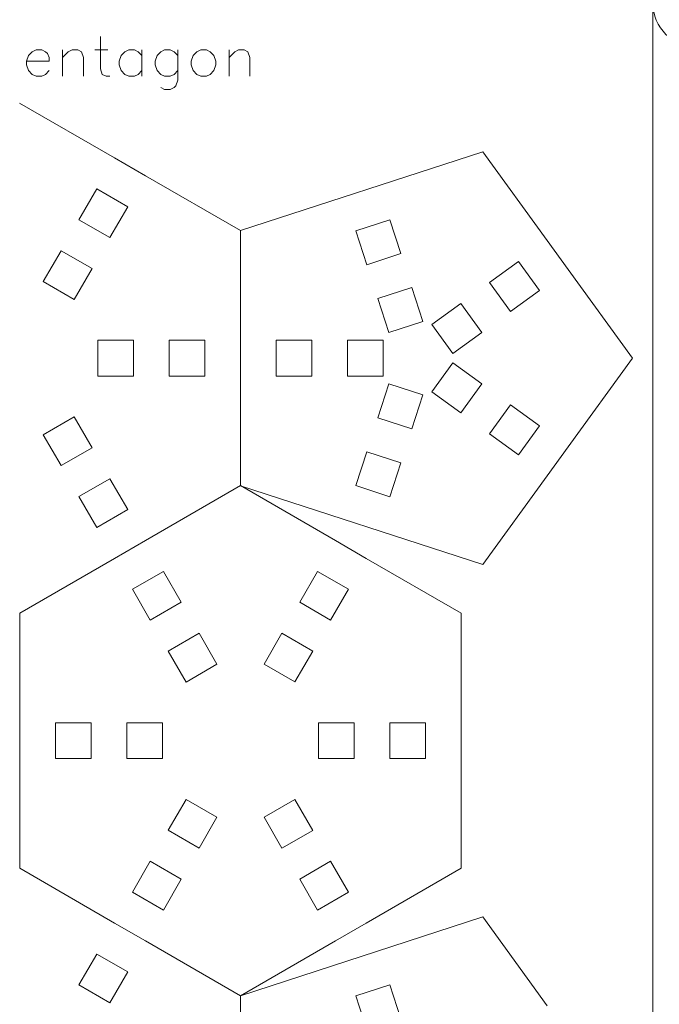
# Model space of a CAD drawing. Header units: millimetres. Extents: x -153 to 179, y -214 to 212.
# Tile 13 of 33: x 44 to 97, y -141 to -59. Entities that reach past the tile are written whole.
import ezdxf
from ezdxf.lldxf.tags import DXFTag

# ---------------------------------------------------------------- set-up
doc = ezdxf.new("R2010")
doc.units = ezdxf.units.MM
doc.header["$MEASUREMENT"] = 0
doc.layers.add('Layer 1', color=7, linetype='Continuous')
tags = doc.linetypes.add('New Line63', pattern=[1.5, 1, -0.5]).pattern_tags.tags
tags[6:7] = [DXFTag(74, 4), DXFTag(75, 0), DXFTag(340, '0'), DXFTag(46, 1.0), DXFTag(50, 0.0), DXFTag(44, 0.0), DXFTag(45, 0.0)]
tags[4:5] = [DXFTag(74, 4), DXFTag(75, 0), DXFTag(340, '0'), DXFTag(46, 1.0), DXFTag(50, 0.0), DXFTag(44, 0.0), DXFTag(45, 0.0)]
tags = doc.linetypes.add('New Line64', pattern=[1.5, 1, -0.5]).pattern_tags.tags
tags[6:7] = [DXFTag(74, 4), DXFTag(75, 0), DXFTag(340, '0'), DXFTag(46, 1.0), DXFTag(50, 0.0), DXFTag(44, 0.0), DXFTag(45, 0.0)]
tags[4:5] = [DXFTag(74, 4), DXFTag(75, 0), DXFTag(340, '0'), DXFTag(46, 1.0), DXFTag(50, 0.0), DXFTag(44, 0.0), DXFTag(45, 0.0)]
tags = doc.linetypes.add('New Line67', pattern=[1.5, 1, -0.5]).pattern_tags.tags
tags[6:7] = [DXFTag(74, 4), DXFTag(75, 0), DXFTag(340, '0'), DXFTag(46, 1.0), DXFTag(50, 0.0), DXFTag(44, 0.0), DXFTag(45, 0.0)]
tags[4:5] = [DXFTag(74, 4), DXFTag(75, 0), DXFTag(340, '0'), DXFTag(46, 1.0), DXFTag(50, 0.0), DXFTag(44, 0.0), DXFTag(45, 0.0)]
tags = doc.linetypes.add('New Line73', pattern=[1.5, 1, -0.5]).pattern_tags.tags
tags[6:7] = [DXFTag(74, 4), DXFTag(75, 0), DXFTag(340, '0'), DXFTag(46, 1.0), DXFTag(50, 0.0), DXFTag(44, 0.0), DXFTag(45, 0.0)]
tags[4:5] = [DXFTag(74, 4), DXFTag(75, 0), DXFTag(340, '0'), DXFTag(46, 1.0), DXFTag(50, 0.0), DXFTag(44, 0.0), DXFTag(45, 0.0)]
tags = doc.linetypes.add('New Line85', pattern=[1.5, 1, -0.5]).pattern_tags.tags
tags[6:7] = [DXFTag(74, 4), DXFTag(75, 0), DXFTag(340, '0'), DXFTag(46, 1.0), DXFTag(50, 0.0), DXFTag(44, 0.0), DXFTag(45, 0.0)]
tags[4:5] = [DXFTag(74, 4), DXFTag(75, 0), DXFTag(340, '0'), DXFTag(46, 1.0), DXFTag(50, 0.0), DXFTag(44, 0.0), DXFTag(45, 0.0)]
tags = doc.linetypes.add('New Line86', pattern=[1.5, 1, -0.5]).pattern_tags.tags
tags[6:7] = [DXFTag(74, 4), DXFTag(75, 0), DXFTag(340, '0'), DXFTag(46, 1.0), DXFTag(50, 0.0), DXFTag(44, 0.0), DXFTag(45, 0.0)]
tags[4:5] = [DXFTag(74, 4), DXFTag(75, 0), DXFTag(340, '0'), DXFTag(46, 1.0), DXFTag(50, 0.0), DXFTag(44, 0.0), DXFTag(45, 0.0)]
tags = doc.linetypes.add('New Line87', pattern=[1.5, 1, -0.5]).pattern_tags.tags
tags[6:7] = [DXFTag(74, 4), DXFTag(75, 0), DXFTag(340, '0'), DXFTag(46, 1.0), DXFTag(50, 0.0), DXFTag(44, 0.0), DXFTag(45, 0.0)]
tags[4:5] = [DXFTag(74, 4), DXFTag(75, 0), DXFTag(340, '0'), DXFTag(46, 1.0), DXFTag(50, 0.0), DXFTag(44, 0.0), DXFTag(45, 0.0)]
tags = doc.linetypes.add('New Line88', pattern=[1.5, 1, -0.5]).pattern_tags.tags
tags[6:7] = [DXFTag(74, 4), DXFTag(75, 0), DXFTag(340, '0'), DXFTag(46, 1.0), DXFTag(50, 0.0), DXFTag(44, 0.0), DXFTag(45, 0.0)]
tags[4:5] = [DXFTag(74, 4), DXFTag(75, 0), DXFTag(340, '0'), DXFTag(46, 1.0), DXFTag(50, 0.0), DXFTag(44, 0.0), DXFTag(45, 0.0)]
tags = doc.linetypes.add('New Line90', pattern=[1.5, 1, -0.5]).pattern_tags.tags
tags[6:7] = [DXFTag(74, 4), DXFTag(75, 0), DXFTag(340, '0'), DXFTag(46, 1.0), DXFTag(50, 0.0), DXFTag(44, 0.0), DXFTag(45, 0.0)]
tags[4:5] = [DXFTag(74, 4), DXFTag(75, 0), DXFTag(340, '0'), DXFTag(46, 1.0), DXFTag(50, 0.0), DXFTag(44, 0.0), DXFTag(45, 0.0)]
tags = doc.linetypes.add('New Line93', pattern=[1.5, 1, -0.5]).pattern_tags.tags
tags[6:7] = [DXFTag(74, 4), DXFTag(75, 0), DXFTag(340, '0'), DXFTag(46, 1.0), DXFTag(50, 0.0), DXFTag(44, 0.0), DXFTag(45, 0.0)]
tags[4:5] = [DXFTag(74, 4), DXFTag(75, 0), DXFTag(340, '0'), DXFTag(46, 1.0), DXFTag(50, 0.0), DXFTag(44, 0.0), DXFTag(45, 0.0)]

msp = doc.modelspace()

# ---------------------------------------------------------------- linework, layer by layer
at = {"layer": 'Layer 1', "color": 1, "lineweight": 9}
for points, knots in [([(96.8293, 41.0784), (96.8293, 43.1385), (98.5148, 44.824), (100.5749, 44.824), (100.5749, 44.824), (100.5749, 44.824), (175.2265, 44.824), (175.2265, 44.824), (175.2265, 44.824), (177.2866, 44.824), (178.9721, 43.1385), (178.9721, 41.0784), (178.9721, 41.0784), (178.9721, 41.0784), (178.9721, -57.2815), (178.9721, -57.2815), (178.9721, -57.2815), (178.9721, -59.3416), (177.2866, -61.0271), (175.2265, -61.0271), (175.2265, -61.0271), (175.2265, -61.0271), (100.5749, -61.0271), (100.5749, -61.0271), (100.5749, -61.0271), (98.5148, -61.0271), (96.8293, -59.3416), (96.8293, -57.2815)], [0, 0, 0, 0, 0.125, 0.125, 0.125, 0.125, 0.25, 0.25, 0.25, 0.25, 0.375, 0.375, 0.375, 0.375, 0.5, 0.5, 0.5, 0.5, 0.625, 0.625, 0.625, 0.625, 0.75, 0.75, 0.75, 0.75, 1, 1, 1, 1]), ([(-28.1707, -57.2815), (-28.1707, -57.2815), (96.8293, -57.2815), (96.8293, -57.2815), (96.8293, -57.2815), (96.8293, -57.2815), (96.8293, -182.2814), (96.8293, -182.2814), (96.8293, -182.2814), (96.8293, -182.2814), (-28.1707, -182.2814), (-28.1707, -182.2814)], [0, 0, 0, 0, 0.25, 0.25, 0.25, 0.25, 0.5, 0.5, 0.5, 0.5, 1, 1, 1, 1]), ([(48.5911, -75.5007), (48.5911, -75.5007), (51.1892, -77.0007), (51.1892, -77.0007), (51.1892, -77.0007), (51.1892, -77.0007), (52.6892, -74.4026), (52.6892, -74.4026), (52.6892, -74.4026), (52.6892, -74.4026), (50.0911, -72.9026), (50.0911, -72.9026), (50.0911, -72.9026), (50.0911, -72.9026), (48.5911, -75.5007), (48.5911, -75.5007)], [0, 0, 0, 0, 0.2, 0.2, 0.2, 0.2, 0.4, 0.4, 0.4, 0.4, 0.6, 0.6, 0.6, 0.6, 1, 1, 1, 1]), ([(72.787, -79.2738), (72.787, -79.2738), (75.6401, -78.3468), (75.6401, -78.3468), (75.6401, -78.3468), (75.6401, -78.3468), (74.7131, -75.4936), (74.7131, -75.4936), (74.7131, -75.4936), (74.7131, -75.4936), (71.8599, -76.4207), (71.8599, -76.4207), (71.8599, -76.4207), (71.8599, -76.4207), (72.787, -79.2738), (72.787, -79.2738)], [0, 0, 0, 0, 0.2, 0.2, 0.2, 0.2, 0.4, 0.4, 0.4, 0.4, 0.6, 0.6, 0.6, 0.6, 1, 1, 1, 1]), ([(45.5911, -80.6969), (45.5911, -80.6969), (48.1892, -82.1969), (48.1892, -82.1969), (48.1892, -82.1969), (48.1892, -82.1969), (49.6892, -79.5988), (49.6892, -79.5988), (49.6892, -79.5988), (49.6892, -79.5988), (47.0911, -78.0988), (47.0911, -78.0988), (47.0911, -78.0988), (47.0911, -78.0988), (45.5911, -80.6969), (45.5911, -80.6969)], [0, 0, 0, 0, 0.2, 0.2, 0.2, 0.2, 0.4, 0.4, 0.4, 0.4, 0.6, 0.6, 0.6, 0.6, 1, 1, 1, 1]), ([(83.1116, -80.7744), (83.1116, -80.7744), (84.8749, -83.2015), (84.8749, -83.2015), (84.8749, -83.2015), (84.8749, -83.2015), (87.302, -81.4382), (87.302, -81.4382), (87.302, -81.4382), (87.302, -81.4382), (85.5386, -79.0111), (85.5386, -79.0111), (85.5386, -79.0111), (85.5386, -79.0111), (83.1116, -80.7744), (83.1116, -80.7744)], [0, 0, 0, 0, 0.2, 0.2, 0.2, 0.2, 0.4, 0.4, 0.4, 0.4, 0.6, 0.6, 0.6, 0.6, 1, 1, 1, 1]), ([(74.6411, -84.9802), (74.6411, -84.9802), (77.4942, -84.0531), (77.4942, -84.0531), (77.4942, -84.0531), (77.4942, -84.0531), (76.5672, -81.1999), (76.5672, -81.1999), (76.5672, -81.1999), (76.5672, -81.1999), (73.714, -82.127), (73.714, -82.127), (73.714, -82.127), (73.714, -82.127), (74.6411, -84.9802), (74.6411, -84.9802)], [0, 0, 0, 0, 0.2, 0.2, 0.2, 0.2, 0.4, 0.4, 0.4, 0.4, 0.6, 0.6, 0.6, 0.6, 1, 1, 1, 1]), ([(78.2575, -84.3012), (78.2575, -84.3012), (80.0208, -86.7282), (80.0208, -86.7282), (80.0208, -86.7282), (80.0208, -86.7282), (82.4479, -84.9649), (82.4479, -84.9649), (82.4479, -84.9649), (82.4479, -84.9649), (80.6845, -82.5378), (80.6845, -82.5378), (80.6845, -82.5378), (80.6845, -82.5378), (78.2575, -84.3012), (78.2575, -84.3012)], [0, 0, 0, 0, 0.2, 0.2, 0.2, 0.2, 0.4, 0.4, 0.4, 0.4, 0.6, 0.6, 0.6, 0.6, 1, 1, 1, 1]), ([(50.1691, -88.6294), (50.1691, -88.6294), (50.1691, -85.6294), (50.1691, -85.6294), (50.1691, -85.6294), (50.1691, -85.6294), (53.1691, -85.6293), (53.1691, -85.6293), (53.1691, -85.6293), (53.1691, -85.6293), (53.1691, -88.6293), (53.1691, -88.6293), (53.1691, -88.6293), (53.1691, -88.6293), (50.1691, -88.6294), (50.1691, -88.6294)], [0, 0, 0, 0, 0.2, 0.2, 0.2, 0.2, 0.4, 0.4, 0.4, 0.4, 0.6, 0.6, 0.6, 0.6, 1, 1, 1, 1]), ([(56.1691, -88.6293), (56.1691, -88.6293), (56.1691, -85.6293), (56.1691, -85.6293), (56.1691, -85.6293), (56.1691, -85.6293), (59.1691, -85.6293), (59.1691, -85.6293), (59.1691, -85.6293), (59.1691, -85.6293), (59.1691, -88.6294), (59.1691, -88.6294), (59.1691, -88.6294), (59.1691, -88.6294), (56.1691, -88.6293), (56.1691, -88.6293)], [0, 0, 0, 0, 0.2, 0.2, 0.2, 0.2, 0.4, 0.4, 0.4, 0.4, 0.6, 0.6, 0.6, 0.6, 1, 1, 1, 1]), ([(68.1692, -88.6294), (68.1692, -88.6294), (68.1692, -85.6294), (68.1692, -85.6294), (68.1692, -85.6294), (68.1692, -85.6294), (65.1692, -85.6294), (65.1692, -85.6294), (65.1692, -85.6294), (65.1692, -85.6294), (65.1692, -88.6294), (65.1692, -88.6294), (65.1692, -88.6294), (65.1692, -88.6294), (68.1692, -88.6294), (68.1692, -88.6294)], [0, 0, 0, 0, 0.2, 0.2, 0.2, 0.2, 0.4, 0.4, 0.4, 0.4, 0.6, 0.6, 0.6, 0.6, 1, 1, 1, 1]), ([(74.1692, -88.6294), (74.1692, -88.6294), (74.1692, -85.6294), (74.1692, -85.6294), (74.1692, -85.6294), (74.1692, -85.6294), (71.1692, -85.6294), (71.1692, -85.6294), (71.1692, -85.6294), (71.1692, -85.6294), (71.1692, -88.6294), (71.1692, -88.6294), (71.1692, -88.6294), (71.1692, -88.6294), (74.1692, -88.6294), (74.1692, -88.6294)], [0, 0, 0, 0, 0.2, 0.2, 0.2, 0.2, 0.4, 0.4, 0.4, 0.4, 0.6, 0.6, 0.6, 0.6, 1, 1, 1, 1]), ([(78.2575, -89.9577), (78.2575, -89.9577), (80.0208, -87.5307), (80.0208, -87.5307), (80.0208, -87.5307), (80.0208, -87.5307), (82.4479, -89.294), (82.4479, -89.294), (82.4479, -89.294), (82.4479, -89.294), (80.6845, -91.7211), (80.6845, -91.7211), (80.6845, -91.7211), (80.6845, -91.7211), (78.2575, -89.9577), (78.2575, -89.9577)], [0, 0, 0, 0, 0.2, 0.2, 0.2, 0.2, 0.4, 0.4, 0.4, 0.4, 0.6, 0.6, 0.6, 0.6, 1, 1, 1, 1]), ([(74.6411, -89.2787), (74.6411, -89.2787), (77.4942, -90.2058), (77.4942, -90.2058), (77.4942, -90.2058), (77.4942, -90.2058), (76.5672, -93.059), (76.5672, -93.059), (76.5672, -93.059), (76.5672, -93.059), (73.714, -92.1319), (73.714, -92.1319), (73.714, -92.1319), (73.714, -92.1319), (74.6411, -89.2787), (74.6411, -89.2787)], [0, 0, 0, 0, 0.2, 0.2, 0.2, 0.2, 0.4, 0.4, 0.4, 0.4, 0.6, 0.6, 0.6, 0.6, 1, 1, 1, 1]), ([(83.1116, -93.4845), (83.1116, -93.4845), (84.8749, -91.0574), (84.8749, -91.0574), (84.8749, -91.0574), (84.8749, -91.0574), (87.302, -92.8207), (87.302, -92.8207), (87.302, -92.8207), (87.302, -92.8207), (85.5386, -95.2478), (85.5386, -95.2478), (85.5386, -95.2478), (85.5386, -95.2478), (83.1116, -93.4845), (83.1116, -93.4845)], [0, 0, 0, 0, 0.2, 0.2, 0.2, 0.2, 0.4, 0.4, 0.4, 0.4, 0.6, 0.6, 0.6, 0.6, 1, 1, 1, 1]), ([(45.5911, -93.5589), (45.5911, -93.5589), (48.1892, -92.0589), (48.1892, -92.0589), (48.1892, -92.0589), (48.1892, -92.0589), (49.6892, -94.657), (49.6892, -94.657), (49.6892, -94.657), (49.6892, -94.657), (47.0911, -96.157), (47.0911, -96.157), (47.0911, -96.157), (47.0911, -96.157), (45.5911, -93.5589), (45.5911, -93.5589)], [0, 0, 0, 0, 0.2, 0.2, 0.2, 0.2, 0.4, 0.4, 0.4, 0.4, 0.6, 0.6, 0.6, 0.6, 1, 1, 1, 1]), ([(72.787, -94.9851), (72.787, -94.9851), (75.6401, -95.9121), (75.6401, -95.9121), (75.6401, -95.9121), (75.6401, -95.9121), (74.7131, -98.7653), (74.7131, -98.7653), (74.7131, -98.7653), (74.7131, -98.7653), (71.8599, -97.8382), (71.8599, -97.8382), (71.8599, -97.8382), (71.8599, -97.8382), (72.787, -94.9851), (72.787, -94.9851)], [0, 0, 0, 0, 0.2, 0.2, 0.2, 0.2, 0.4, 0.4, 0.4, 0.4, 0.6, 0.6, 0.6, 0.6, 1, 1, 1, 1]), ([(48.5911, -98.7551), (48.5911, -98.7551), (51.1892, -97.2551), (51.1892, -97.2551), (51.1892, -97.2551), (51.1892, -97.2551), (52.6892, -99.8532), (52.6892, -99.8532), (52.6892, -99.8532), (52.6892, -99.8532), (50.0911, -101.3532), (50.0911, -101.3532), (50.0911, -101.3532), (50.0911, -101.3532), (48.5911, -98.7551), (48.5911, -98.7551)], [0, 0, 0, 0, 0.2, 0.2, 0.2, 0.2, 0.4, 0.4, 0.4, 0.4, 0.6, 0.6, 0.6, 0.6, 1, 1, 1, 1]), ([(57.1892, -107.6382), (57.1892, -107.6382), (54.5911, -109.1382), (54.5911, -109.1382), (54.5911, -109.1382), (54.5911, -109.1382), (53.0911, -106.5401), (53.0911, -106.5401), (53.0911, -106.5401), (53.0911, -106.5401), (55.6892, -105.0401), (55.6892, -105.0401), (55.6892, -105.0401), (55.6892, -105.0401), (57.1892, -107.6382), (57.1892, -107.6382)], [0, 0, 0, 0, 0.2, 0.2, 0.2, 0.2, 0.4, 0.4, 0.4, 0.4, 0.6, 0.6, 0.6, 0.6, 1, 1, 1, 1]), ([(69.75, -109.1366), (69.75, -109.1366), (67.1519, -107.6366), (67.1519, -107.6366), (67.1519, -107.6366), (67.1519, -107.6366), (68.6519, -105.0386), (68.6519, -105.0386), (68.6519, -105.0386), (68.6519, -105.0386), (71.25, -106.5386), (71.25, -106.5386), (71.25, -106.5386), (71.25, -106.5386), (69.75, -109.1366), (69.75, -109.1366)], [0, 0, 0, 0, 0.2, 0.2, 0.2, 0.2, 0.4, 0.4, 0.4, 0.4, 0.6, 0.6, 0.6, 0.6, 1, 1, 1, 1]), ([(60.1892, -112.8343), (60.1892, -112.8343), (57.5911, -114.3343), (57.5911, -114.3343), (57.5911, -114.3343), (57.5911, -114.3343), (56.0911, -111.7362), (56.0911, -111.7362), (56.0911, -111.7362), (56.0911, -111.7362), (58.6892, -110.2362), (58.6892, -110.2362), (58.6892, -110.2362), (58.6892, -110.2362), (60.1892, -112.8343), (60.1892, -112.8343)], [0, 0, 0, 0, 0.2, 0.2, 0.2, 0.2, 0.4, 0.4, 0.4, 0.4, 0.6, 0.6, 0.6, 0.6, 1, 1, 1, 1]), ([(66.75, -114.3328), (66.75, -114.3328), (64.1519, -112.8328), (64.1519, -112.8328), (64.1519, -112.8328), (64.1519, -112.8328), (65.6519, -110.2347), (65.6519, -110.2347), (65.6519, -110.2347), (65.6519, -110.2347), (68.25, -111.7347), (68.25, -111.7347), (68.25, -111.7347), (68.25, -111.7347), (66.75, -114.3328), (66.75, -114.3328)], [0, 0, 0, 0, 0.2, 0.2, 0.2, 0.2, 0.4, 0.4, 0.4, 0.4, 0.6, 0.6, 0.6, 0.6, 1, 1, 1, 1]), ([(49.6112, -120.7668), (49.6112, -120.7668), (49.6112, -117.7668), (49.6112, -117.7668), (49.6112, -117.7668), (49.6112, -117.7668), (46.6112, -117.7668), (46.6112, -117.7668), (46.6112, -117.7668), (46.6112, -117.7668), (46.6112, -120.7668), (46.6112, -120.7668), (46.6112, -120.7668), (46.6112, -120.7668), (49.6112, -120.7668), (49.6112, -120.7668)], [0, 0, 0, 0, 0.2, 0.2, 0.2, 0.2, 0.4, 0.4, 0.4, 0.4, 0.6, 0.6, 0.6, 0.6, 1, 1, 1, 1]), ([(55.6111, -120.7668), (55.6111, -120.7668), (55.6111, -117.7668), (55.6111, -117.7668), (55.6111, -117.7668), (55.6111, -117.7668), (52.6111, -117.7668), (52.6111, -117.7668), (52.6111, -117.7668), (52.6111, -117.7668), (52.6111, -120.7668), (52.6111, -120.7668), (52.6111, -120.7668), (52.6111, -120.7668), (55.6111, -120.7668), (55.6111, -120.7668)], [0, 0, 0, 0, 0.2, 0.2, 0.2, 0.2, 0.4, 0.4, 0.4, 0.4, 0.6, 0.6, 0.6, 0.6, 1, 1, 1, 1]), ([(68.7327, -120.7668), (68.7327, -120.7668), (68.7327, -117.7668), (68.7327, -117.7668), (68.7327, -117.7668), (68.7327, -117.7668), (71.7327, -117.7668), (71.7327, -117.7668), (71.7327, -117.7668), (71.7327, -117.7668), (71.7327, -120.7668), (71.7327, -120.7668), (71.7327, -120.7668), (71.7327, -120.7668), (68.7327, -120.7668), (68.7327, -120.7668)], [0, 0, 0, 0, 0.2, 0.2, 0.2, 0.2, 0.4, 0.4, 0.4, 0.4, 0.6, 0.6, 0.6, 0.6, 1, 1, 1, 1]), ([(74.7327, -120.7668), (74.7327, -120.7668), (74.7327, -117.7668), (74.7327, -117.7668), (74.7327, -117.7668), (74.7327, -117.7668), (77.7327, -117.7668), (77.7327, -117.7668), (77.7327, -117.7668), (77.7327, -117.7668), (77.7327, -120.7668), (77.7327, -120.7668), (77.7327, -120.7668), (77.7327, -120.7668), (74.7327, -120.7668), (74.7327, -120.7668)], [0, 0, 0, 0, 0.2, 0.2, 0.2, 0.2, 0.4, 0.4, 0.4, 0.4, 0.6, 0.6, 0.6, 0.6, 1, 1, 1, 1]), ([(60.1892, -125.6964), (60.1892, -125.6964), (57.5911, -124.1964), (57.5911, -124.1964), (57.5911, -124.1964), (57.5911, -124.1964), (56.0911, -126.7945), (56.0911, -126.7945), (56.0911, -126.7945), (56.0911, -126.7945), (58.6892, -128.2944), (58.6892, -128.2944), (58.6892, -128.2944), (58.6892, -128.2944), (60.1892, -125.6964), (60.1892, -125.6964)], [0, 0, 0, 0, 0.2, 0.2, 0.2, 0.2, 0.4, 0.4, 0.4, 0.4, 0.6, 0.6, 0.6, 0.6, 1, 1, 1, 1]), ([(66.75, -124.1979), (66.75, -124.1979), (64.1519, -125.6979), (64.1519, -125.6979), (64.1519, -125.6979), (64.1519, -125.6979), (65.6519, -128.296), (65.6519, -128.296), (65.6519, -128.296), (65.6519, -128.296), (68.25, -126.796), (68.25, -126.796), (68.25, -126.796), (68.25, -126.796), (66.75, -124.1979), (66.75, -124.1979)], [0, 0, 0, 0, 0.2, 0.2, 0.2, 0.2, 0.4, 0.4, 0.4, 0.4, 0.6, 0.6, 0.6, 0.6, 1, 1, 1, 1]), ([(57.1892, -130.8925), (57.1892, -130.8925), (54.5911, -129.3925), (54.5911, -129.3925), (54.5911, -129.3925), (54.5911, -129.3925), (53.0911, -131.9906), (53.0911, -131.9906), (53.0911, -131.9906), (53.0911, -131.9906), (55.6892, -133.4906), (55.6892, -133.4906), (55.6892, -133.4906), (55.6892, -133.4906), (57.1892, -130.8925), (57.1892, -130.8925)], [0, 0, 0, 0, 0.2, 0.2, 0.2, 0.2, 0.4, 0.4, 0.4, 0.4, 0.6, 0.6, 0.6, 0.6, 1, 1, 1, 1]), ([(69.75, -129.3941), (69.75, -129.3941), (67.1519, -130.8941), (67.1519, -130.8941), (67.1519, -130.8941), (67.1519, -130.8941), (68.6519, -133.4922), (68.6519, -133.4922), (68.6519, -133.4922), (68.6519, -133.4922), (71.25, -131.9922), (71.25, -131.9922), (71.25, -131.9922), (71.25, -131.9922), (69.75, -129.3941), (69.75, -129.3941)], [0, 0, 0, 0, 0.2, 0.2, 0.2, 0.2, 0.4, 0.4, 0.4, 0.4, 0.6, 0.6, 0.6, 0.6, 1, 1, 1, 1]), ([(48.5912, -139.7849), (48.5912, -139.7849), (51.1893, -141.2849), (51.1893, -141.2849), (51.1893, -141.2849), (51.1893, -141.2849), (52.6893, -138.6868), (52.6893, -138.6868), (52.6893, -138.6868), (52.6893, -138.6868), (50.0912, -137.1868), (50.0912, -137.1868), (50.0912, -137.1868), (50.0912, -137.1868), (48.5912, -139.7849), (48.5912, -139.7849)], [0, 0, 0, 0, 0.2, 0.2, 0.2, 0.2, 0.4, 0.4, 0.4, 0.4, 0.6, 0.6, 0.6, 0.6, 1, 1, 1, 1]), ([(72.787, -143.5549), (72.787, -143.5549), (75.6402, -142.6279), (75.6402, -142.6279), (75.6402, -142.6279), (75.6402, -142.6279), (74.7131, -139.7747), (74.7131, -139.7747), (74.7131, -139.7747), (74.7131, -139.7747), (71.86, -140.7018), (71.86, -140.7018), (71.86, -140.7018), (71.86, -140.7018), (72.787, -143.5549), (72.787, -143.5549)], [0, 0, 0, 0, 0.2, 0.2, 0.2, 0.2, 0.4, 0.4, 0.4, 0.4, 0.6, 0.6, 0.6, 0.6, 1, 1, 1, 1])]:
    msp.add_open_spline(points, degree=3, knots=knots, dxfattribs=at)
at = {"layer": 'Layer 1', "color": 5, "lineweight": 9}
for points, knots in [([(50.3922, -60.1053), (50.3922, -60.1053), (50.3922, -62.8122), (50.3922, -62.8122), (50.3922, -62.8122), (50.3922, -62.8122), (50.5472, -63.2892), (50.5472, -63.2892), (50.5472, -63.2892), (50.5472, -63.2892), (50.8692, -63.4442), (50.8692, -63.4442), (50.8692, -63.4442), (50.8692, -63.4442), (51.1912, -63.4442), (51.1912, -63.4442)], [0, 0, 0, 0, 0.2, 0.2, 0.2, 0.2, 0.4, 0.4, 0.4, 0.4, 0.6, 0.6, 0.6, 0.6, 1, 1, 1, 1]), ([(44.1912, -62.1683), (44.1912, -62.1683), (46.0992, -62.1683), (46.0992, -62.1683), (46.0992, -62.1683), (46.0992, -62.1683), (46.0992, -61.8583), (46.0992, -61.8583), (46.0992, -61.8583), (46.0992, -61.8583), (45.9442, -61.5363), (45.9442, -61.5363), (45.9442, -61.5363), (45.9442, -61.5363), (45.7772, -61.3813), (45.7772, -61.3813), (45.7772, -61.3813), (45.7772, -61.3813), (45.4672, -61.2143), (45.4672, -61.2143), (45.4672, -61.2143), (45.4672, -61.2143), (44.9902, -61.2143), (44.9902, -61.2143), (44.9902, -61.2143), (44.9902, -61.2143), (44.6682, -61.3813), (44.6682, -61.3813), (44.6682, -61.3813), (44.6682, -61.3813), (44.3463, -61.6913), (44.3463, -61.6913), (44.3463, -61.6913), (44.3463, -61.6913), (44.1912, -62.1683), (44.1912, -62.1683), (44.1912, -62.1683), (44.1912, -62.1683), (44.1912, -62.4903), (44.1912, -62.4903), (44.1912, -62.4903), (44.1912, -62.4903), (44.3463, -62.9673), (44.3463, -62.9673), (44.3463, -62.9673), (44.3463, -62.9673), (44.6682, -63.2892), (44.6682, -63.2892), (44.6682, -63.2892), (44.6682, -63.2892), (44.9902, -63.4442), (44.9902, -63.4442), (44.9902, -63.4442), (44.9902, -63.4442), (45.4672, -63.4442), (45.4672, -63.4442), (45.4672, -63.4442), (45.4672, -63.4442), (45.7772, -63.2892), (45.7772, -63.2892), (45.7772, -63.2892), (45.7772, -63.2892), (46.0992, -62.9673), (46.0992, -62.9673)], [0, 0, 0, 0, 0.0588235, 0.0588235, 0.0588235, 0.0588235, 0.1176471, 0.1176471, 0.1176471, 0.1176471, 0.1764706, 0.1764706, 0.1764706, 0.1764706, 0.2352941, 0.2352941, 0.2352941, 0.2352941, 0.2941176, 0.2941176, 0.2941176, 0.2941176, 0.3529412, 0.3529412, 0.3529412, 0.3529412, 0.4117647, 0.4117647, 0.4117647, 0.4117647, 0.4705882, 0.4705882, 0.4705882, 0.4705882, 0.5294118, 0.5294118, 0.5294118, 0.5294118, 0.5882353, 0.5882353, 0.5882353, 0.5882353, 0.6470588, 0.6470588, 0.6470588, 0.6470588, 0.7058824, 0.7058824, 0.7058824, 0.7058824, 0.7647059, 0.7647059, 0.7647059, 0.7647059, 0.8235294, 0.8235294, 0.8235294, 0.8235294, 0.8823529, 0.8823529, 0.8823529, 0.8823529, 1, 1, 1, 1]), ([(47.2082, -61.8583), (47.2082, -61.8583), (47.6853, -61.3813), (47.6853, -61.3813), (47.6853, -61.3813), (47.6853, -61.3813), (48.0072, -61.2143), (48.0072, -61.2143), (48.0072, -61.2143), (48.0072, -61.2143), (48.4842, -61.2143), (48.4842, -61.2143), (48.4842, -61.2143), (48.4842, -61.2143), (48.8062, -61.3813), (48.8062, -61.3813), (48.8062, -61.3813), (48.8062, -61.3813), (48.9613, -61.8583), (48.9613, -61.8583), (48.9613, -61.8583), (48.9613, -61.8583), (48.9613, -63.4442), (48.9613, -63.4442)], [0, 0, 0, 0, 0.1428571, 0.1428571, 0.1428571, 0.1428571, 0.2857143, 0.2857143, 0.2857143, 0.2857143, 0.4285714, 0.4285714, 0.4285714, 0.4285714, 0.5714286, 0.5714286, 0.5714286, 0.5714286, 0.7142857, 0.7142857, 0.7142857, 0.7142857, 1, 1, 1, 1]), ([(53.8862, -61.6913), (53.8862, -61.6913), (53.5762, -61.3813), (53.5762, -61.3813), (53.5762, -61.3813), (53.5762, -61.3813), (53.2542, -61.2143), (53.2542, -61.2143), (53.2542, -61.2143), (53.2542, -61.2143), (52.7772, -61.2143), (52.7772, -61.2143), (52.7772, -61.2143), (52.7772, -61.2143), (52.4552, -61.3813), (52.4552, -61.3813), (52.4552, -61.3813), (52.4552, -61.3813), (52.1452, -61.6913), (52.1452, -61.6913), (52.1452, -61.6913), (52.1452, -61.6913), (51.9782, -62.1683), (51.9782, -62.1683), (51.9782, -62.1683), (51.9782, -62.1683), (51.9782, -62.4903), (51.9782, -62.4903), (51.9782, -62.4903), (51.9782, -62.4903), (52.1452, -62.9673), (52.1452, -62.9673), (52.1452, -62.9673), (52.1452, -62.9673), (52.4552, -63.2892), (52.4552, -63.2892), (52.4552, -63.2892), (52.4552, -63.2892), (52.7772, -63.4442), (52.7772, -63.4442), (52.7772, -63.4442), (52.7772, -63.4442), (53.2542, -63.4442), (53.2542, -63.4442), (53.2542, -63.4442), (53.2542, -63.4442), (53.5762, -63.2892), (53.5762, -63.2892), (53.5762, -63.2892), (53.5762, -63.2892), (53.8862, -62.9673), (53.8862, -62.9673)], [0, 0, 0, 0, 0.0714286, 0.0714286, 0.0714286, 0.0714286, 0.1428571, 0.1428571, 0.1428571, 0.1428571, 0.2142857, 0.2142857, 0.2142857, 0.2142857, 0.2857143, 0.2857143, 0.2857143, 0.2857143, 0.3571429, 0.3571429, 0.3571429, 0.3571429, 0.4285714, 0.4285714, 0.4285714, 0.4285714, 0.5, 0.5, 0.5, 0.5, 0.5714286, 0.5714286, 0.5714286, 0.5714286, 0.6428571, 0.6428571, 0.6428571, 0.6428571, 0.7142857, 0.7142857, 0.7142857, 0.7142857, 0.7857143, 0.7857143, 0.7857143, 0.7857143, 0.8571429, 0.8571429, 0.8571429, 0.8571429, 1, 1, 1, 1]), ([(56.9151, -61.6913), (56.9151, -61.6913), (56.5932, -61.3813), (56.5932, -61.3813), (56.5932, -61.3813), (56.5932, -61.3813), (56.2712, -61.2143), (56.2712, -61.2143), (56.2712, -61.2143), (56.2712, -61.2143), (55.7942, -61.2143), (55.7942, -61.2143), (55.7942, -61.2143), (55.7942, -61.2143), (55.4842, -61.3813), (55.4842, -61.3813), (55.4842, -61.3813), (55.4842, -61.3813), (55.1622, -61.6913), (55.1622, -61.6913), (55.1622, -61.6913), (55.1622, -61.6913), (55.0072, -62.1683), (55.0072, -62.1683), (55.0072, -62.1683), (55.0072, -62.1683), (55.0072, -62.4903), (55.0072, -62.4903), (55.0072, -62.4903), (55.0072, -62.4903), (55.1622, -62.9673), (55.1622, -62.9673), (55.1622, -62.9673), (55.1622, -62.9673), (55.4842, -63.2892), (55.4842, -63.2892), (55.4842, -63.2892), (55.4842, -63.2892), (55.7942, -63.4442), (55.7942, -63.4442), (55.7942, -63.4442), (55.7942, -63.4442), (56.2712, -63.4442), (56.2712, -63.4442), (56.2712, -63.4442), (56.2712, -63.4442), (56.5932, -63.2892), (56.5932, -63.2892), (56.5932, -63.2892), (56.5932, -63.2892), (56.9151, -62.9673), (56.9151, -62.9673)], [0, 0, 0, 0, 0.0714286, 0.0714286, 0.0714286, 0.0714286, 0.1428571, 0.1428571, 0.1428571, 0.1428571, 0.2142857, 0.2142857, 0.2142857, 0.2142857, 0.2857143, 0.2857143, 0.2857143, 0.2857143, 0.3571429, 0.3571429, 0.3571429, 0.3571429, 0.4285714, 0.4285714, 0.4285714, 0.4285714, 0.5, 0.5, 0.5, 0.5, 0.5714286, 0.5714286, 0.5714286, 0.5714286, 0.6428571, 0.6428571, 0.6428571, 0.6428571, 0.7142857, 0.7142857, 0.7142857, 0.7142857, 0.7857143, 0.7857143, 0.7857143, 0.7857143, 0.8571429, 0.8571429, 0.8571429, 0.8571429, 1, 1, 1, 1]), ([(56.9151, -61.2143), (56.9151, -61.2143), (56.9151, -63.7662), (56.9151, -63.7662), (56.9151, -63.7662), (56.9151, -63.7662), (56.7482, -64.2432), (56.7482, -64.2432), (56.7482, -64.2432), (56.7482, -64.2432), (56.5932, -64.3983), (56.5932, -64.3983), (56.5932, -64.3983), (56.5932, -64.3983), (56.2712, -64.5533), (56.2712, -64.5533), (56.2712, -64.5533), (56.2712, -64.5533), (55.7942, -64.5533), (55.7942, -64.5533), (55.7942, -64.5533), (55.7942, -64.5533), (55.4842, -64.3983), (55.4842, -64.3983)], [0, 0, 0, 0, 0.1428571, 0.1428571, 0.1428571, 0.1428571, 0.2857143, 0.2857143, 0.2857143, 0.2857143, 0.4285714, 0.4285714, 0.4285714, 0.4285714, 0.5714286, 0.5714286, 0.5714286, 0.5714286, 0.7142857, 0.7142857, 0.7142857, 0.7142857, 1, 1, 1, 1]), ([(58.8232, -61.2143), (58.8232, -61.2143), (58.5012, -61.3813), (58.5012, -61.3813), (58.5012, -61.3813), (58.5012, -61.3813), (58.1792, -61.6913), (58.1792, -61.6913), (58.1792, -61.6913), (58.1792, -61.6913), (58.0242, -62.1683), (58.0242, -62.1683), (58.0242, -62.1683), (58.0242, -62.1683), (58.0242, -62.4903), (58.0242, -62.4903), (58.0242, -62.4903), (58.0242, -62.4903), (58.1792, -62.9673), (58.1792, -62.9673), (58.1792, -62.9673), (58.1792, -62.9673), (58.5012, -63.2892), (58.5012, -63.2892), (58.5012, -63.2892), (58.5012, -63.2892), (58.8232, -63.4442), (58.8232, -63.4442), (58.8232, -63.4442), (58.8232, -63.4442), (59.3001, -63.4442), (59.3001, -63.4442), (59.3001, -63.4442), (59.3001, -63.4442), (59.6102, -63.2892), (59.6102, -63.2892), (59.6102, -63.2892), (59.6102, -63.2892), (59.9322, -62.9673), (59.9322, -62.9673), (59.9322, -62.9673), (59.9322, -62.9673), (60.0872, -62.4903), (60.0872, -62.4903), (60.0872, -62.4903), (60.0872, -62.4903), (60.0872, -62.1683), (60.0872, -62.1683), (60.0872, -62.1683), (60.0872, -62.1683), (59.9322, -61.6913), (59.9322, -61.6913), (59.9322, -61.6913), (59.9322, -61.6913), (59.6102, -61.3813), (59.6102, -61.3813), (59.6102, -61.3813), (59.6102, -61.3813), (59.3001, -61.2143), (59.3001, -61.2143), (59.3001, -61.2143), (59.3001, -61.2143), (58.8232, -61.2143), (58.8232, -61.2143)], [0, 0, 0, 0, 0.0588235, 0.0588235, 0.0588235, 0.0588235, 0.1176471, 0.1176471, 0.1176471, 0.1176471, 0.1764706, 0.1764706, 0.1764706, 0.1764706, 0.2352941, 0.2352941, 0.2352941, 0.2352941, 0.2941176, 0.2941176, 0.2941176, 0.2941176, 0.3529412, 0.3529412, 0.3529412, 0.3529412, 0.4117647, 0.4117647, 0.4117647, 0.4117647, 0.4705882, 0.4705882, 0.4705882, 0.4705882, 0.5294118, 0.5294118, 0.5294118, 0.5294118, 0.5882353, 0.5882353, 0.5882353, 0.5882353, 0.6470588, 0.6470588, 0.6470588, 0.6470588, 0.7058824, 0.7058824, 0.7058824, 0.7058824, 0.7647059, 0.7647059, 0.7647059, 0.7647059, 0.8235294, 0.8235294, 0.8235294, 0.8235294, 0.8823529, 0.8823529, 0.8823529, 0.8823529, 1, 1, 1, 1]), ([(61.2082, -61.8583), (61.2082, -61.8583), (61.6852, -61.3813), (61.6852, -61.3813), (61.6852, -61.3813), (61.6852, -61.3813), (61.9952, -61.2143), (61.9952, -61.2143), (61.9952, -61.2143), (61.9952, -61.2143), (62.4722, -61.2143), (62.4722, -61.2143), (62.4722, -61.2143), (62.4722, -61.2143), (62.7942, -61.3813), (62.7942, -61.3813), (62.7942, -61.3813), (62.7942, -61.3813), (62.9492, -61.8583), (62.9492, -61.8583), (62.9492, -61.8583), (62.9492, -61.8583), (62.9492, -63.4442), (62.9492, -63.4442)], [0, 0, 0, 0, 0.1428571, 0.1428571, 0.1428571, 0.1428571, 0.2857143, 0.2857143, 0.2857143, 0.2857143, 0.4285714, 0.4285714, 0.4285714, 0.4285714, 0.5714286, 0.5714286, 0.5714286, 0.5714286, 0.7142857, 0.7142857, 0.7142857, 0.7142857, 1, 1, 1, 1])]:
    msp.add_open_spline(points, degree=3, knots=knots, dxfattribs=at)
for points in [[(47.2082, -61.2143), (47.2082, -61.2143), (47.2082, -63.4442), (47.2082, -63.4442)], [(49.9152, -61.2143), (49.9152, -61.2143), (51.0242, -61.2143), (51.0242, -61.2143)], [(53.8862, -61.2143), (53.8862, -61.2143), (53.8862, -63.4442), (53.8862, -63.4442)], [(61.2082, -61.2143), (61.2082, -61.2143), (61.2082, -63.4442), (61.2082, -63.4442)]]:
    msp.add_open_spline(points, degree=3, dxfattribs=at)
at = {"layer": 'Layer 1', "color": 1, "lineweight": 9}
for points in [[(51.5802, -70.3013), (51.5802, -70.3013), (43.6002, -65.6941), (43.6002, -65.6941)], [(82.5494, -69.793), (82.5494, -69.793), (62.1692, -76.4149), (62.1692, -76.4149)], [(82.5494, -69.793), (82.5494, -69.793), (87.9599, -77.2519), (87.9599, -77.2519)], [(62.1583, -76.4086), (62.1583, -76.4086), (54.1783, -71.8014), (54.1783, -71.8014)], [(62.1693, -85.6294), (62.1693, -85.6294), (62.1692, -76.4149), (62.1692, -76.4149)], [(89.7214, -79.6803), (89.7214, -79.6803), (95.1318, -87.1391), (95.1318, -87.1391)], [(95.1318, -87.1198), (95.1318, -87.1198), (89.7214, -94.5786), (89.7214, -94.5786)], [(62.1694, -97.844), (62.1694, -97.844), (62.1693, -88.6295), (62.1693, -88.6295)], [(87.9599, -97.0071), (87.9599, -97.0071), (82.5494, -104.4659), (82.5494, -104.4659)], [(54.1891, -102.4451), (54.1891, -102.4451), (62.1691, -97.8378), (62.1691, -97.8378)], [(70.1491, -102.4451), (70.1491, -102.4451), (62.1691, -97.8378), (62.1691, -97.8378)], [(62.1692, -97.844), (62.1692, -97.844), (82.5494, -104.4659), (82.5494, -104.4659)], [(43.611, -108.5524), (43.611, -108.5524), (51.591, -103.9451), (51.591, -103.9451)], [(80.7272, -108.5524), (80.7272, -108.5524), (72.7472, -103.9451), (72.7472, -103.9451)], [(43.6111, -117.7669), (43.6111, -117.7669), (43.611, -108.5524), (43.611, -108.5524)], [(80.7327, -117.7638), (80.7327, -117.7638), (80.7327, -108.5493), (80.7327, -108.5493)], [(80.7328, -129.9784), (80.7328, -129.9784), (80.7327, -120.7639), (80.7327, -120.7639)], [(43.6112, -129.9815), (43.6112, -129.9815), (43.6111, -120.7669), (43.6111, -120.7669)], [(43.6112, -129.9815), (43.6112, -129.9815), (51.5911, -134.5887), (51.5911, -134.5887)], [(80.7273, -129.9815), (80.7273, -129.9815), (72.7474, -134.5887), (72.7474, -134.5887)], [(62.1692, -140.696), (62.1692, -140.696), (82.5495, -134.0741), (82.5495, -134.0741)], [(87.9599, -141.5329), (87.9599, -141.5329), (82.5495, -134.0741), (82.5495, -134.0741)], [(54.1893, -136.0888), (54.1893, -136.0888), (62.1692, -140.696), (62.1692, -140.696)], [(70.1492, -136.0888), (70.1492, -136.0888), (62.1692, -140.696), (62.1692, -140.696)], [(62.1693, -149.9105), (62.1693, -149.9105), (62.1692, -140.696), (62.1692, -140.696)]]:
    msp.add_open_spline(points, degree=3, dxfattribs=at)
at = {"layer": 'Layer 1', "color": 1, "linetype": 'New Line90', "lineweight": 9}
msp.add_open_spline([(54.1783, -71.8014), (54.1783, -71.8014), (51.5802, -70.3013), (51.5802, -70.3013)], degree=3, dxfattribs=at)
at = {"layer": 'Layer 1', "color": 1, "linetype": 'New Line73', "lineweight": 9}
msp.add_open_spline([(87.9599, -77.2519), (87.9599, -77.2519), (89.7214, -79.6803), (89.7214, -79.6803)], degree=3, dxfattribs=at)
at = {"layer": 'Layer 1', "color": 1, "linetype": 'New Line64', "lineweight": 9}
msp.add_open_spline([(62.1693, -88.6295), (62.1693, -88.6295), (62.1693, -85.6294), (62.1693, -85.6294)], degree=3, dxfattribs=at)
at = {"layer": 'Layer 1', "color": 1, "linetype": 'New Line93', "lineweight": 9}
msp.add_open_spline([(89.7214, -94.5786), (89.7214, -94.5786), (87.9599, -97.0071), (87.9599, -97.0071)], degree=3, dxfattribs=at)
at = {"layer": 'Layer 1', "color": 1, "linetype": 'New Line85', "lineweight": 9}
msp.add_open_spline([(51.591, -103.9451), (51.591, -103.9451), (54.1891, -102.4451), (54.1891, -102.4451)], degree=3, dxfattribs=at)
at = {"layer": 'Layer 1', "color": 1, "linetype": 'New Line86', "lineweight": 9}
msp.add_open_spline([(72.7472, -103.9451), (72.7472, -103.9451), (70.1491, -102.4451), (70.1491, -102.4451)], degree=3, dxfattribs=at)
at = {"layer": 'Layer 1', "color": 1, "linetype": 'New Line67', "lineweight": 9}
msp.add_open_spline([(43.6111, -120.7669), (43.6111, -120.7669), (43.6111, -117.7669), (43.6111, -117.7669)], degree=3, dxfattribs=at)
at = {"layer": 'Layer 1', "color": 1, "linetype": 'New Line63', "lineweight": 9}
msp.add_open_spline([(80.7327, -120.7639), (80.7327, -120.7639), (80.7327, -117.7638), (80.7327, -117.7638)], degree=3, dxfattribs=at)
at = {"layer": 'Layer 1', "color": 1, "linetype": 'New Line87', "lineweight": 9}
msp.add_open_spline([(51.5911, -134.5887), (51.5911, -134.5887), (54.1893, -136.0888), (54.1893, -136.0888)], degree=3, dxfattribs=at)
at = {"layer": 'Layer 1', "color": 1, "linetype": 'New Line88', "lineweight": 9}
msp.add_open_spline([(72.7474, -134.5887), (72.7474, -134.5887), (70.1492, -136.0888), (70.1492, -136.0888)], degree=3, dxfattribs=at)

doc.saveas('drawing.dxf')
